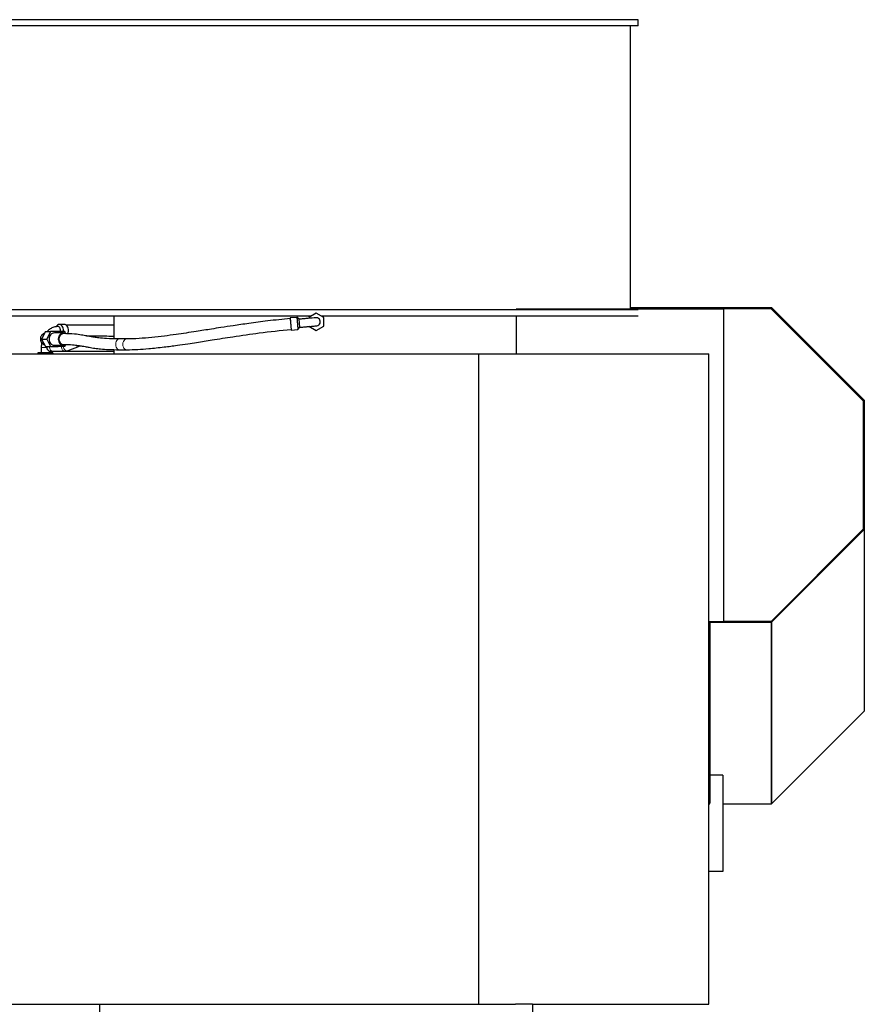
# Model space of a CAD drawing. Header units: inches. Extents: x 0 to 20790, y -12 to 14700.
# Tile 58 of 184: x 6371 to 7620, y 5509 to 6964. Entities that reach past the tile are written whole.
import ezdxf

# ---------------------------------------------------------------- set-up
doc = ezdxf.new("R2010")
doc.units = ezdxf.units.IN
doc.layers.add('1', color=7, linetype='Continuous', true_color=0xffffff)

msp = doc.modelspace()

# ---------------------------------------------------------------- linework, layer by layer
at = {"layer": '1', "color": 2, "linetype": 'Continuous', "lineweight": 25}
for p, q in [((7285.725, 6964.366), (6333.725, 6964.366)), ((7285.725, 6955.366), (7285.725, 6964.366)), ((7285.725, 6955.366), (6333.725, 6955.366)), ((7274.22, 6536.954), (7274.22, 6955.366)), ((7285.725, 6535.366), (6333.725, 6535.366)), ((7105.225, 6536.954), (7411.431, 6536.954)), ((7274.221, 6537.301), (7482.029, 6537.301)), ((7274.223, 6538.801), (7482.65, 6538.801)), ((7482.03, 6536.954), (7411.431, 6536.954)), ((7411.431, 6536.954), (7411.431, 6074.954)), ((7618.225, 6401.104), (7482.029, 6537.301)), ((7482.029, 6537.301), (7482.029, 6536.951)), ((7482.03, 6536.954), (7618.225, 6400.759)), ((7619.725, 6401.726), (7482.65, 6538.801)), ((6802.482, 6526.366), (6333.725, 6526.366)), ((6510.698, 6526.366), (6510.698, 6492.744)), ((6781.047, 6524.362), (6771.085, 6523.491)), ((6771.085, 6523.491), (6772.654, 6505.559)), ((6784.297, 6521.635), (6780.92, 6524.469)), ((6785.343, 6509.681), (6784.297, 6521.635)), ((6809.725, 6530.539), (6798.725, 6524.188)), ((6820.725, 6524.188), (6809.725, 6530.539)), ((7285.725, 6526.366), (6816.921, 6526.366)), ((6820.725, 6511.486), (6820.725, 6524.188)), ((7105.225, 6526.366), (7105.225, 6470.454)), ((6437.464, 6513.801), (6430.033, 6513.801)), ((6772.654, 6505.559), (6782.616, 6506.431)), ((6782.616, 6506.431), (6785.343, 6509.681)), ((6798.725, 6511.486), (6809.725, 6505.135)), ((6809.725, 6505.135), (6820.725, 6511.486)), ((6409.343, 6503.301), (6403.843, 6492.301)), ((6403.843, 6492.301), (6409.343, 6481.301)), ((6403.843, 6492.301), (6411.593, 6492.301)), ((6409.343, 6503.301), (6417.093, 6503.301)), ((6417.093, 6503.301), (6411.593, 6492.301)), ((6411.593, 6492.301), (6417.093, 6481.301)), ((6428.093, 6503.301), (6417.093, 6503.301)), ((6436.206, 6501.301), (6422.594, 6501.301)), ((6429.094, 6501.301), (6428.093, 6503.301)), ((6438.344, 6503.301), (6428.094, 6503.301)), ((6439.108, 6500.653), (6438.344, 6503.301)), ((6529.524, 6492.512), (6518.917, 6492.512)), ((6403.225, 6479.801), (6403.225, 6471.801)), ((6409.343, 6481.301), (6417.093, 6481.301)), ((6417.093, 6481.301), (6428.093, 6481.301)), ((6422.594, 6483.301), (6436.206, 6483.301)), ((6428.093, 6481.301), (6429.094, 6483.301)), ((6438.344, 6481.301), (6428.094, 6481.301)), ((6438.344, 6481.301), (6439.108, 6483.948)), ((6443.252, 6475.215), (6459.781, 6481.827)), ((6510.698, 6476.695), (6510.698, 6470.454)), ((6357.225, 6470.454), (7049.969, 6470.454)), ((6409.225, 6471.801), (6398.27, 6471.801)), ((6398.27, 6471.801), (6398.27, 6470.454)), ((6420.18, 6471.801), (6409.225, 6471.801)), ((6409.225, 6471.801), (6409.225, 6470.454)), ((6415.225, 6471.801), (6415.225, 6474.644)), ((6420.18, 6471.801), (6420.18, 6470.454)), ((6420.574, 6474.301), (6438.572, 6474.301)), ((6438.573, 6474.301), (6510.697, 6474.301)), ((6518.917, 6476.512), (6529.524, 6476.512)), ((7049.969, 6470.454), (7389.725, 6470.454)), ((7049.969, 5508.954), (7049.969, 6470.454)), ((7389.725, 5508.954), (7389.725, 6470.454)), ((7618.225, 6401.104), (7618.225, 6400.758)), ((7618.225, 6400.759), (7618.225, 6211.149)), ((7619.725, 6401.726), (7619.725, 6210.876)), ((7618.225, 6211.149), (7482.03, 6074.954)), ((7482.65, 6073.801), (7619.725, 6210.876)), ((7619.725, 6210.876), (7619.725, 5942.376)), ((7389.725, 6074.954), (7411.431, 6074.954)), ((7391.296, 5924.534), (7391.415, 6074.952)), ((7391.416, 6073.801), (7391.296, 5922.719)), ((7391.43, 6073.801), (7391.416, 6073.801)), ((7391.43, 6074.954), (7391.43, 6073.801)), ((7391.43, 6073.801), (7480.529, 6073.801)), ((7482.03, 6074.954), (7411.431, 6074.954)), ((7480.529, 6073.801), (7481.682, 6074.954)), ((7480.529, 6073.801), (7482.65, 6073.801)), ((7482.06, 6074.984), (7482.596, 6074.985)), ((7482.582, 6073.801), (7482.37, 5805.301)), ((7482.375, 6075.301), (7482.596, 6075.301)), ((7482.596, 6075.301), (7482.596, 6074.985)), ((7482.65, 5805.301), (7482.65, 6073.801)), ((7389.725, 5938.935), (7389.796, 6029.384)), ((7389.796, 6029.384), (7391.296, 6029.384)), ((7389.796, 6029.384), (7389.796, 5806.801)), ((7391.296, 6029.384), (7391.296, 5806.801)), ((7482.65, 5805.301), (7619.725, 5942.376)), ((7410.784, 5847.57), (7391.296, 5847.57)), ((7410.784, 5847.57), (7410.784, 5705.301)), ((7389.721, 5806.801), (7389.781, 5806.801)), ((7389.722, 5805.301), (7391.365, 5805.301)), ((7389.796, 5806.801), (7389.781, 5806.801)), ((7389.796, 5806.801), (7391.296, 5806.801)), ((7391.296, 5806.801), (7391.365, 5806.801)), ((7391.365, 5805.301), (7391.365, 5806.801)), ((7410.785, 5805.301), (7482.37, 5805.301)), ((7482.367, 5805.301), (7482.65, 5805.301)), ((7410.784, 5705.301), (7389.723, 5705.301)), ((5969.225, 5508.954), (7049.969, 5508.954)), ((6489.427, 5508.954), (6489.427, 5078.954)), ((7049.969, 5508.954), (7104.266, 5508.954)), ((7129.427, 5508.954), (7104.257, 5508.954)), ((7129.427, 5508.954), (7129.427, 5078.954)), ((7129.429, 5508.954), (7389.725, 5508.954))]:
    msp.add_line(p, q, dxfattribs=at)
at = {"layer": '1', "color": 110, "linetype": 'Continuous', "lineweight": 13}
for p, q in [((6411.291, 6479.801), (6403.226, 6479.801)), ((6529.524, 6476.512), (6529.526, 6476.512))]:
    msp.add_line(p, q, dxfattribs=at)
at = {"layer": '1', "color": 2, "linetype": 'Continuous', "lineweight": 25}
for centre, start, end in [((6809.725, 6517.837), 261.61875, 86.715), ((6417.225, 6480.301), 170.40375, 180), ((6417.225, 6480.301), 180, 280.591875)]:
    msp.add_arc(centre, 6, start, end, dxfattribs=at)
for centre, major_axis, ratio, start_param, end_param in [((6771.87, 6514.525), (0.697, -7.97), 0.0000236, 2.63426709, 5.75338636), ((6430.033, 6504.801), (0, 9), 0.66913062, 0, 0.87905689), ((6427.804, 6504.801), (0, -6), 0.66913062, 1.31809447, 3.15445355), ((6430.033, 6504.801), (0, 9), 0.66913062, 4.71238898, 6.28318531), ((6437.464, 6504.801), (0, 9), 0.66913062, 4.71238898, 6.28318531), ((6422.594, 6492.301), (0, -9), 0.8660254, 3.14159265, 4.71238898), ((6422.594, 6492.301), (0, -9), 0.8660254, 4.71238898, 6.28318531), ((6436.206, 6492.301), (0, -9), 0.8660254, 2.64757721, 4.71238898), ((6436.206, 6492.301), (0, -9), 0.8660254, 4.71238898, 6.28318531), ((6436.206, 6492.301), (0, -8), 0.8660254, 3.14110178, 6.27356418), ((6430.033, 6504.801), (0, 9), 0.66913062, 4.54480465, 4.71238898), ((6437.464, 6504.801), (0, 9), 0.66913062, 4.14179721, 4.71238898), ((6436.206, 6492.301), (0, -9), 0.8660254, 0, 0.41400302)]:
    msp.add_ellipse(centre, major_axis=major_axis, ratio=ratio, start_param=start_param, end_param=end_param, dxfattribs=at)
at = {"layer": '1', "color": 110, "linetype": 'Continuous', "lineweight": 13}
for centre, major_axis, ratio, start_param, end_param in [((6412.206, 6492.301), (0, 9), 0.8660254, 0.66847201, 1.4257922), ((6518.917, 6484.512), (0, -8), 0.70710678, 3.14159265, 6.28318531), ((6529.524, 6484.512), (0, -8), 0.70710678, 3.13472042, 6.28318531), ((6412.206, 6492.301), (0, 9), 0.8660254, 1.71580046, 2.47312064), ((6420.574, 6480.301), (0, 6), 0.8660254, 1.40331018, 1.57079633), ((6420.574, 6480.301), (0, 6), 0.8660254, 1.57079633, 3.14159265), ((6438.572, 6480.301), (0, 6), 0.8660254, 1.40331018, 1.57079633), ((6438.572, 6480.301), (0, 6), 0.8660254, 1.57079633, 3.13265875), ((6441.024, 6480.786), (-2.228, 5.571), 0.84920778, 1.15577001, 1.2433419), ((6441.024, 6480.786), (-2.228, 5.571), 0.84920778, 1.2433419, 3.14164926), ((6457.553, 6487.398), (-2.228, 5.571), 0.84920778, 2.02363498, 3.12721757)]:
    msp.add_ellipse(centre, major_axis=major_axis, ratio=ratio, start_param=start_param, end_param=end_param, dxfattribs=at)
at = {"layer": '1', "color": 2, "linetype": 'Continuous', "lineweight": 25}
for points, knots in [([(6771.172, 6522.495), (6760.076, 6521.488), (6739.603, 6519.36), (6711.501, 6515.639), (6688.492, 6512.271), (6670.191, 6509.456), (6651.974, 6506.604), (6629.637, 6503.087), (6606.266, 6499.545), (6584.466, 6496.603), (6566.095, 6494.49), (6547.164, 6492.906), (6535.348, 6492.528), (6529.519, 6492.512)], [0, 0, 0, 0, 0.1290471, 0.23855085, 0.32853142, 0.39899718, 0.45413046, 0.54410047, 0.66536777, 0.73760838, 0.81749142, 0.90489665, 1, 1, 1, 1]), ([(6810.071, 6523.827), (6809.909, 6523.831), (6808.758, 6523.761), (6804.874, 6523.43), (6800.105, 6523.017), (6795.54, 6522.618), (6790.151, 6522.147), (6786.322, 6521.812), (6784.297, 6521.635)], [0, 0, 0, 0, 0.20613983, 0.44094226, 0.56964304, 0.70564973, 0.84902967, 1, 1, 1, 1]), ([(6427.754, 6510.801), (6425.704, 6510.766), (6421.817, 6510.137), (6416.447, 6507.568), (6413.299, 6504.898), (6411.883, 6503.384), (6411.826, 6503.322)], [0, 0, 0, 0, 0.34376743, 0.67653855, 0.98682176, 1, 1, 1, 1]), ([(6510.554, 6512.745), (6508.404, 6512.762), (6498.735, 6512.838), (6481.249, 6512.942), (6459.632, 6512.965), (6446.219, 6512.889), (6439.918, 6512.827)], [0, 0, 0, 0, 0.07743423, 0.35240889, 0.67430681, 1, 1, 1, 1]), ([(6529.528, 6476.512), (6534.732, 6476.523), (6545.14, 6476.814), (6563.635, 6478.169), (6583.292, 6480.315), (6602.895, 6482.938), (6619.042, 6485.303), (6636.119, 6487.913), (6658.212, 6491.389), (6689.088, 6496.215), (6728.073, 6501.921), (6756.826, 6505.075), (6772.567, 6506.556)], [0, 0, 0, 0, 0.08369935, 0.15961052, 0.2586039, 0.33997251, 0.40387155, 0.4551287, 0.54524348, 0.66618165, 0.81783199, 1, 1, 1, 1]), ([(6785.343, 6509.681), (6787.366, 6509.858), (6791.173, 6510.191), (6796.499, 6510.658), (6800.927, 6511.047), (6805.366, 6511.445), (6808.371, 6511.723), (6808.98, 6511.836), (6808.993, 6511.865)], [0, 0, 0, 0, 0.16369897, 0.31868194, 0.46492657, 0.60224044, 0.84796434, 1, 1, 1, 1]), ([(6408.068, 6500.844), (6407.659, 6500.707), (6406.593, 6500.265), (6405.041, 6499.23), (6403.608, 6497.677), (6402.612, 6495.915), (6401.893, 6493.579), (6401.872, 6490.608), (6403.134, 6487.382), (6405.35, 6484.997), (6407.209, 6484.042), (6408.09, 6483.75)], [0, 0, 0, 0, 0.05763535, 0.15345354, 0.24778416, 0.33807302, 0.42235629, 0.57332771, 0.72632173, 0.87543107, 1, 1, 1, 1]), ([(6518.913, 6492.512), (6511.728, 6492.552), (6500.226, 6492.858), (6488.821, 6493.957), (6481.594, 6494.984), (6475.941, 6495.953), (6469.976, 6497.068), (6462.383, 6498.435), (6452.125, 6499.851), (6442.186, 6500.244), (6436.206, 6500.301)], [0, 0, 0, 0, 0.15728993, 0.28398944, 0.37989318, 0.45029907, 0.54107651, 0.66285096, 0.81594366, 1, 1, 1, 1]), ([(6470.361, 6496.949), (6473.701, 6496.946), (6484.148, 6496.923), (6497.644, 6496.846), (6508.077, 6496.765), (6510.499, 6496.745)], [0, 0, 0, 0, 0.27347062, 0.83356567, 1, 1, 1, 1]), ([(6411.263, 6479.949), (6411.279, 6479.453), (6411.414, 6478.608), (6411.922, 6477.419), (6412.513, 6476.509), (6413.027, 6476.036), (6413.244, 6475.867)], [0, 0, 0, 0, 0.31162958, 0.55034755, 0.82552772, 1, 1, 1, 1]), ([(6436.206, 6484.301), (6441.088, 6484.266), (6449.106, 6483.986), (6457.431, 6482.993), (6463.321, 6482.028), (6468.488, 6481.079), (6474.473, 6479.962), (6481.777, 6478.747), (6491.16, 6477.617), (6502.694, 6476.749), (6512.952, 6476.532), (6518.922, 6476.512)], [0, 0, 0, 0, 0.15694275, 0.28351482, 0.37952478, 0.4499182, 0.54045916, 0.66224523, 0.76080397, 0.87345905, 1, 1, 1, 1])]:
    msp.add_open_spline(points, degree=3, knots=knots, dxfattribs=at)
msp.add_rational_spline([(6781.047, 6524.363), (6781.047, 6524.362), (6781.113, 6523.606), (6781.269, 6521.821), (6781.609, 6517.938), (6781.832, 6515.397), (6782.054, 6512.855), (6782.394, 6508.973), (6782.55, 6507.188), (6782.616, 6506.431), (6782.616, 6506.431)], [0.535898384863, 0.535898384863, 0.52948575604, 0.535898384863, 0.535898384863, 0.52948575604, 0.535898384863, 0.535898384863, 0.529488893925, 0.535893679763, 0.53589838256], degree=4, knots=[0, 0, 0, 0, 0, 0.33336052, 0.33336052, 0.33336052, 0.66672105, 0.66672105, 0.66672105, 1, 1, 1, 1, 1], dxfattribs=at)
for points, degree in [([(6403.867, 6486.725), (6403.455, 6484.485), (6403.245, 6482.189), (6403.226, 6479.801)], 3), ([(6418.296, 6474.397), (6417.754, 6474.296), (6420.547, 6474.301)], 2), ([(6418.296, 6474.397), (6417.754, 6474.296), (6420.547, 6474.301)], 2), ([(6438.521, 6474.301), (6443.174, 6475.185)], 1)]:
    msp.add_open_spline(points, degree=degree, dxfattribs=at)

doc.saveas('drawing.dxf')
